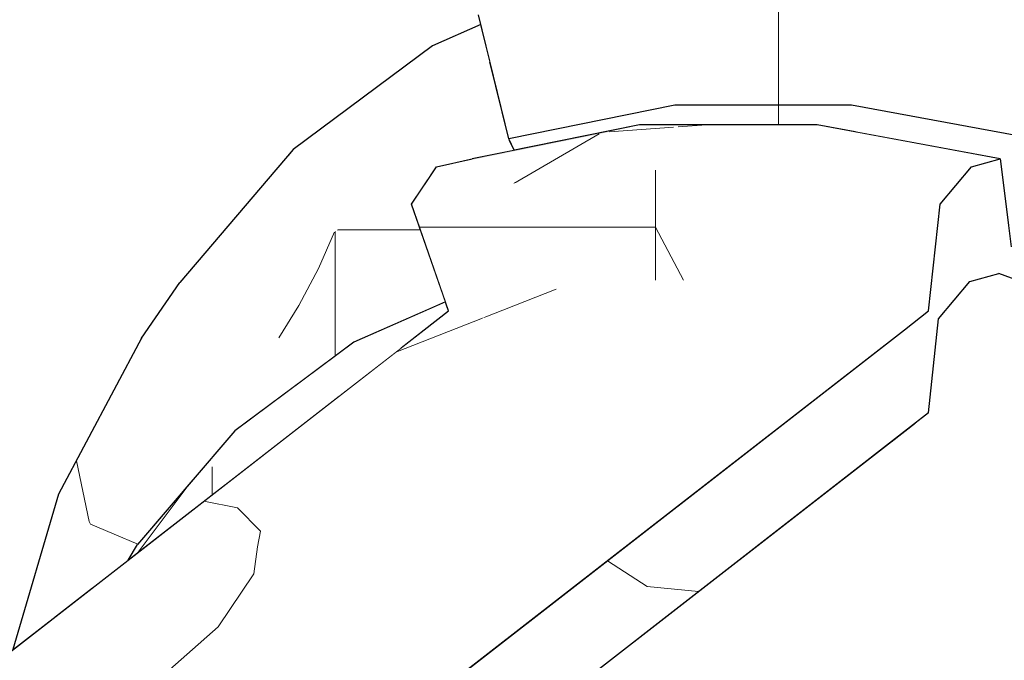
# Model space of a CAD drawing. Header units: millimetres. Extents: x -36478 to 31050, y -14811 to 11827.
# Tile 205 of 217: x -16255 to -16149, y 9503 to 9572. Entities that reach past the tile are written whole.
import ezdxf

# ---------------------------------------------------------------- set-up
doc = ezdxf.new("R2010")
doc.units = ezdxf.units.MM
doc.header["$MEASUREMENT"] = 0
doc.linetypes.add('Wipeout_Contour', pattern=[1000, 0, -1000])
doc.layers.add('Nové_Konstrukce - krov', color=7, linetype='Continuous')
doc.layers.add('Nové_Výplně - Povrchové', color=7, linetype='Continuous')

# ---------------------------------------------------------------- blocks, each defined once
blk = doc.blocks.new('výplň_1121_1', base_point=(0, 0))
at = {"color": 254, "linetype": 'Wipeout_Contour', "lineweight": 0, "ltscale": 75324.279811}
blk.add_wipeout([(-16256.22, 9504.01), (-16251.84, 9507.41), (-16250.09, 9513.36), (-16251.27, 9520.87)], dxfattribs=at).dxf.layer = 'Nové_Výplně - Povrchové'
blk = doc.blocks.new('výplň_1122_1', base_point=(0, 0))
at = {"color": 254, "linetype": 'Wipeout_Contour', "lineweight": 0, "ltscale": 56485.009379}
blk.add_wipeout([(-16251.84, 9507.41), (-16247.58, 9510.73), (-16250.09, 9513.36)], dxfattribs=at).dxf.layer = 'Nové_Výplně - Povrchové'
blk = doc.blocks.new('*X2247')
at = {"layer": 'Nové_Výplně - Povrchové', "color": 21, "linetype": 'Continuous', "lineweight": 20, "true_color": 0xffaaaa}
blk.add_line((-16242.67, 9515.46), (-16247.82, 9517.63), dxfattribs=at)
blk = doc.blocks.new('výplň_1123_1', base_point=(0, 0))
at = {"color": 254, "linetype": 'Wipeout_Contour', "lineweight": 0, "ltscale": 112959.178578}
blk.add_wipeout([(-16241.57, 9529.37), (-16250.09, 9513.36), (-16247.58, 9510.73), (-16243.73, 9513.72), (-16242.71, 9515.41), (-16236.62, 9522.55)], dxfattribs=at).dxf.layer = 'Nové_Výplně - Povrchové'
at = {"layer": 'Nové_Výplně - Povrchové', "color": 21, "linetype": 'Continuous', "lineweight": 20, "true_color": 0xffaaaa}
blk.add_blockref('*X2247', (0, 0), dxfattribs=at)
blk = doc.blocks.new('*X2249')
at = {"layer": 'Nové_Výplně - Povrchové', "color": 21, "linetype": 'Continuous', "lineweight": 20, "true_color": 0xffaaaa}
for p, q in [((-16247.97, 9517.92), (-16249.34, 9524.49)), ((-16247.82, 9517.63), (-16247.97, 9517.92))]:
    blk.add_line(p, q, dxfattribs=at)
blk = doc.blocks.new('výplň_1124_1', base_point=(0, 0))
at = {"color": 254, "linetype": 'Wipeout_Contour', "lineweight": 0, "ltscale": 75331.247832}
blk.add_wipeout([(-16251.27, 9520.87), (-16250.09, 9513.36), (-16241.57, 9529.37), (-16242.27, 9537.78)], dxfattribs=at).dxf.layer = 'Nové_Výplně - Povrchové'
at = {"layer": 'Nové_Výplně - Povrchové', "color": 21, "linetype": 'Continuous', "lineweight": 20, "true_color": 0xffaaaa}
blk.add_blockref('*X2249', (0, 0), dxfattribs=at)
blk = doc.blocks.new('výplň_1125_1', base_point=(0, 0))
at = {"color": 254, "linetype": 'Wipeout_Contour', "lineweight": 0, "ltscale": 94121.470965}
blk.add_wipeout([(-16230.11, 9542.81), (-16241.57, 9529.37), (-16236.62, 9522.55), (-16232.18, 9527.75), (-16224.89, 9533.18)], dxfattribs=at).dxf.layer = 'Nové_Výplně - Povrchové'
blk = doc.blocks.new('výplň_1126_1', base_point=(0, 0))
at = {"color": 254, "linetype": 'Wipeout_Contour', "lineweight": 0, "ltscale": 75334.921607}
blk.add_wipeout([(-16238.13, 9543.84), (-16242.27, 9537.78), (-16230.16, 9551.97), (-16225.82, 9558.27)], dxfattribs=at).dxf.layer = 'Nové_Výplně - Povrchové'
blk = doc.blocks.new('výplň_1127_1', base_point=(0, 0))
at = {"color": 254, "linetype": 'Wipeout_Contour', "lineweight": 0, "ltscale": 75313.893038}
blk.add_wipeout([(-16210.73, 9569.49), (-16225.82, 9558.27), (-16230.16, 9551.97), (-16215.32, 9563.01)], dxfattribs=at).dxf.layer = 'Nové_Výplně - Povrchové'
blk = doc.blocks.new('výplň_1128_1', base_point=(0, 0))
at = {"color": 254, "linetype": 'Wipeout_Contour', "lineweight": 0, "ltscale": 75326.463923}
blk.add_wipeout([(-16242.27, 9537.78), (-16241.57, 9529.37), (-16230.11, 9542.81), (-16230.16, 9551.97)], dxfattribs=at).dxf.layer = 'Nové_Výplně - Povrchové'
blk = doc.blocks.new('*X2259')
at = {"layer": 'Nové_Výplně - Povrchové', "color": 21, "linetype": 'Continuous', "lineweight": 20, "true_color": 0xffaaaa}
for p, q in [((-16221.36, 9549.31), (-16223.09, 9545.35)), ((-16221.27, 9549.38), (-16221.27, 9535.86)), ((-16221.07, 9549.53), (-16214.6, 9549.53)), ((-16223.09, 9545.35), (-16225.21, 9541.32)), ((-16225.21, 9541.32), (-16227.4, 9537.81))]:
    blk.add_line(p, q, dxfattribs=at)
blk = doc.blocks.new('výplň_1129_1', base_point=(0, 0))
at = {"color": 254, "linetype": 'Wipeout_Contour', "lineweight": 0, "ltscale": 94092.750756}
blk.add_wipeout([(-16216.05, 9553.27), (-16230.11, 9542.81), (-16224.89, 9533.18), (-16219.27, 9537.35), (-16211.27, 9540.88)], dxfattribs=at).dxf.layer = 'Nové_Výplně - Povrchové'
at = {"layer": 'Nové_Výplně - Povrchové', "color": 21, "linetype": 'Continuous', "lineweight": 20, "true_color": 0xffaaaa}
blk.add_blockref('*X2259', (0, 0), dxfattribs=at)
blk = doc.blocks.new('výplň_1130_1', base_point=(0, 0))
at = {"color": 254, "linetype": 'Wipeout_Contour', "lineweight": 0, "ltscale": 75306.051642}
blk.add_wipeout([(-16230.16, 9551.97), (-16230.11, 9542.81), (-16216.05, 9553.27), (-16215.32, 9563.01)], dxfattribs=at).dxf.layer = 'Nové_Výplně - Povrchové'
blk = doc.blocks.new('výplň_1131_1', base_point=(0, 0))
at = {"color": 254, "linetype": 'Wipeout_Contour', "lineweight": 0, "ltscale": 150539.15931}
blk.add_wipeout([(-16216.05, 9553.27), (-16210.82, 9555.57), (-16210.29, 9556.36), (-16207.64, 9556.97), (-16202.4, 9559.28), (-16202.47, 9559.42), (-16204.5, 9567.77), (-16215.32, 9563.01)], dxfattribs=at).dxf.layer = 'Nové_Výplně - Povrchové'
blk = doc.blocks.new('*X2265')
at = {"layer": 'Nové_Výplně - Povrchové', "color": 21, "linetype": 'Continuous', "lineweight": 20, "true_color": 0xffaaaa}
blk.add_line((-16214.6, 9549.53), (-16212.03, 9549.53), dxfattribs=at)
blk = doc.blocks.new('výplň_1132_1', base_point=(0, 0))
at = {"color": 254, "linetype": 'Wipeout_Contour', "lineweight": 0, "ltscale": 94076.337663}
blk.add_wipeout([(-16210.82, 9555.57), (-16216.05, 9553.27), (-16211.27, 9540.88), (-16209.33, 9541.73), (-16213, 9552.33)], dxfattribs=at).dxf.layer = 'Nové_Výplně - Povrchové'
at = {"layer": 'Nové_Výplně - Povrchové', "color": 21, "linetype": 'Continuous', "lineweight": 20, "true_color": 0xffaaaa}
blk.add_blockref('*X2265', (0, 0), dxfattribs=at)
blk = doc.blocks.new('výplň_1133_1', base_point=(0, 0))
at = {"color": 254, "linetype": 'Wipeout_Contour', "lineweight": 0, "ltscale": 75253.336807}
blk.add_wipeout([(-16202.4, 9559.28), (-16207.64, 9556.97), (-16206.42, 9557.25), (-16201.87, 9558.17)], dxfattribs=at).dxf.layer = 'Nové_Výplně - Povrchové'
blk = doc.blocks.new('výplň_1134_1', base_point=(0, 0))
at = {"color": 254, "linetype": 'Wipeout_Contour', "lineweight": 0, "ltscale": 75239.862608}
blk.add_wipeout([(-16185.91, 9576.88), (-16205.74, 9572.86), (-16202.47, 9559.42), (-16184.45, 9563.07)], dxfattribs=at).dxf.layer = 'Nové_Výplně - Povrchové'
blk = doc.blocks.new('výplň_1135_1', base_point=(0, 0))
at = {"color": 254, "linetype": 'Wipeout_Contour', "lineweight": 0, "ltscale": 75289.614232}
blk.add_wipeout([(-16215.32, 9563.01), (-16204.5, 9567.77), (-16205.48, 9571.8), (-16210.73, 9569.49)], dxfattribs=at).dxf.layer = 'Nové_Výplně - Povrchové'
blk = doc.blocks.new('výplň_1139_1', base_point=(0, 0))
at = {"color": 254, "linetype": 'Wipeout_Contour', "lineweight": 0, "ltscale": 112610.910626}
blk.add_wipeout([(-16165.29, 9563.07), (-16164.84, 9560.15), (-16149.2, 9557.25), (-16148.28, 9549.97), (-16145.69, 9549.49), (-16145.57, 9559.42)], dxfattribs=at).dxf.layer = 'Nové_Výplně - Povrchové'
blk = doc.blocks.new('výplň_1140_1', base_point=(0, 0))
at = {"color": 254, "linetype": 'Wipeout_Contour', "lineweight": 0, "ltscale": 94020.04774}
blk.add_wipeout([(-16184.45, 9563.07), (-16202.47, 9559.42), (-16201.87, 9558.17), (-16188.29, 9560.92), (-16183.78, 9560.92)], dxfattribs=at).dxf.layer = 'Nové_Výplně - Povrchové'
blk = doc.blocks.new('*X2283')
at = {"layer": 'Nové_Výplně - Povrchové', "color": 21, "linetype": 'Continuous', "lineweight": 20, "true_color": 0xffaaaa}
blk.add_line((-16173.23, 9563.07), (-16173.23, 9560.92), dxfattribs=at)
blk = doc.blocks.new('výplň_1141_1', base_point=(0, 0))
at = {"color": 254, "linetype": 'Wipeout_Contour', "lineweight": 0, "ltscale": 93942.547228}
blk.add_wipeout([(-16165.29, 9563.07), (-16184.45, 9563.07), (-16183.78, 9560.92), (-16169.03, 9560.92), (-16164.84, 9560.15)], dxfattribs=at).dxf.layer = 'Nové_Výplně - Povrchové'
at = {"layer": 'Nové_Výplně - Povrchové', "color": 21, "linetype": 'Continuous', "lineweight": 20, "true_color": 0xffaaaa}
blk.add_blockref('*X2283', (0, 0), dxfattribs=at)
blk = doc.blocks.new('výplň_1142_1', base_point=(0, 0))
at = {"color": 254, "linetype": 'Wipeout_Contour', "lineweight": 0, "ltscale": 75102.245147}
blk.add_wipeout([(-16165.29, 9563.07), (-16145.57, 9559.42), (-16143.15, 9572.86), (-16164.84, 9576.88)], dxfattribs=at).dxf.layer = 'Nové_Výplně - Povrchové'
blk = doc.blocks.new('*X2289')
at = {"layer": 'Nové_Výplně - Povrchové', "color": 21, "linetype": 'Continuous', "lineweight": 20, "true_color": 0xffaaaa}
blk.add_line((-16173.23, 9576.88), (-16173.23, 9563.07), dxfattribs=at)
blk = doc.blocks.new('výplň_1144_1', base_point=(0, 0))
at = {"color": 254, "linetype": 'Wipeout_Contour', "lineweight": 0, "ltscale": 75176.535244}
blk.add_wipeout([(-16185.91, 9576.88), (-16184.45, 9563.07), (-16165.29, 9563.07), (-16164.84, 9576.88)], dxfattribs=at).dxf.layer = 'Nové_Výplně - Povrchové'
at = {"layer": 'Nové_Výplně - Povrchové', "color": 21, "linetype": 'Continuous', "lineweight": 20, "true_color": 0xffaaaa}
blk.add_blockref('*X2289', (0, 0), dxfattribs=at)
blk = doc.blocks.new('*X2355')
at = {"layer": 'Nové_Výplně - Povrchové', "color": 21, "linetype": 'Continuous', "lineweight": 20, "true_color": 0xffaaaa}
blk.add_line((-16237, 9522.1), (-16242.65, 9514.57), dxfattribs=at)
blk = doc.blocks.new('výplň_1177_1', base_point=(0, 0))
at = {"color": 254, "linetype": 'Wipeout_Contour', "lineweight": 0, "ltscale": 94116.474089}
blk.add_wipeout([(-16243.73, 9513.72), (-16242.26, 9514.86), (-16234.53, 9523.93), (-16232.18, 9527.75), (-16242.71, 9515.41)], dxfattribs=at).dxf.layer = 'Nové_Výplně - Povrchové'
at = {"layer": 'Nové_Výplně - Povrchové', "color": 21, "linetype": 'Continuous', "lineweight": 20, "true_color": 0xffaaaa}
blk.add_blockref('*X2355', (0, 0), dxfattribs=at)
blk = doc.blocks.new('*X2357')
at = {"layer": 'Nové_Výplně - Povrchové', "color": 21, "linetype": 'Continuous', "lineweight": 20, "true_color": 0xffaaaa}
blk.add_line((-16234.61, 9523.83), (-16234.61, 9520.82), dxfattribs=at)
blk = doc.blocks.new('výplň_1178_1', base_point=(0, 0))
at = {"color": 254, "linetype": 'Wipeout_Contour', "lineweight": 0, "ltscale": 56466.143155}
blk.add_wipeout([(-16234.53, 9523.93), (-16242.26, 9514.86), (-16233.16, 9521.94)], dxfattribs=at).dxf.layer = 'Nové_Výplně - Povrchové'
at = {"layer": 'Nové_Výplně - Povrchové', "color": 21, "linetype": 'Continuous', "lineweight": 20, "true_color": 0xffaaaa}
blk.add_blockref('*X2357', (0, 0), dxfattribs=at)
blk = doc.blocks.new('výplň_1179_1', base_point=(0, 0))
at = {"color": 254, "linetype": 'Wipeout_Contour', "lineweight": 0, "ltscale": 75275.071582}
blk.add_wipeout([(-16219.27, 9537.35), (-16232.18, 9527.75), (-16234.53, 9523.93), (-16221.78, 9533.4)], dxfattribs=at).dxf.layer = 'Nové_Výplně - Povrchové'
blk = doc.blocks.new('výplň_1180_1', base_point=(0, 0))
at = {"color": 254, "linetype": 'Wipeout_Contour', "lineweight": 0, "ltscale": 75271.424317}
blk.add_wipeout([(-16221.78, 9533.4), (-16234.53, 9523.93), (-16233.16, 9521.94), (-16220.84, 9531.53)], dxfattribs=at).dxf.layer = 'Nové_Výplně - Povrchové'
blk = doc.blocks.new('výplň_1181_1', base_point=(0, 0))
at = {"color": 254, "linetype": 'Wipeout_Contour', "lineweight": 0, "ltscale": 112870.120749}
blk.add_wipeout([(-16219.27, 9537.35), (-16221.78, 9533.4), (-16214.03, 9536.82), (-16211.62, 9538.7), (-16208.99, 9540.74), (-16209.33, 9541.73)], dxfattribs=at).dxf.layer = 'Nové_Výplně - Povrchové'
blk = doc.blocks.new('výplň_1182_1', base_point=(0, 0))
at = {"color": 254, "linetype": 'Wipeout_Contour', "lineweight": 0, "ltscale": 56440.103198}
blk.add_wipeout([(-16214.03, 9536.82), (-16221.78, 9533.4), (-16220.84, 9531.53)], dxfattribs=at).dxf.layer = 'Nové_Výplně - Povrchové'
blk = doc.blocks.new('*X2367')
at = {"layer": 'Nové_Výplně - Povrchové', "linetype": 'Continuous', "lineweight": 20, "true_color": 0xffaaaa}
blk.add_hatch(color=21, dxfattribs=at).paths.add_polyline_path([(-16188.29, 9560.92), (-16206.42, 9557.25), (-16210.29, 9556.36), (-16191.92, 9560.09)])
blk = doc.blocks.new('výplň_1183_1', base_point=(0, 0))
at = {"color": 254, "linetype": 'Wipeout_Contour', "lineweight": 0, "ltscale": 75236.495507}
blk.add_wipeout([(-16188.29, 9560.92), (-16206.42, 9557.25), (-16210.29, 9556.36), (-16191.92, 9560.09)], dxfattribs=at).dxf.layer = 'Nové_Výplně - Povrchové'
at = {"layer": 'Nové_Výplně - Povrchové', "color": 21, "linetype": 'Continuous', "lineweight": 20, "true_color": 0xffaaaa}
blk.add_blockref('*X2367', (0, 0), dxfattribs=at)
blk = doc.blocks.new('výplň_1184_1', base_point=(0, 0))
at = {"color": 254, "linetype": 'Wipeout_Contour', "lineweight": 0, "ltscale": 75034.638238}
blk.add_wipeout([(-16161.08, 9526.5), (-16159.72, 9526.25), (-16157.09, 9528.29), (-16158.45, 9528.54)], dxfattribs=at).dxf.layer = 'Nové_Výplně - Povrchové'
blk = doc.blocks.new('výplň_1185_1', base_point=(0, 0))
at = {"color": 254, "linetype": 'Wipeout_Contour', "lineweight": 0, "ltscale": 56274.263968}
blk.add_wipeout([(-16156.94, 9529.71), (-16158.45, 9528.54), (-16157.09, 9528.29)], dxfattribs=at).dxf.layer = 'Nové_Výplně - Povrchové'
blk = doc.blocks.new('*X2375')
at = {"layer": 'Nové_Výplně - Povrchové', "color": 21, "linetype": 'Continuous', "lineweight": 20, "true_color": 0xffaaaa}
for p, q in [((-16191.53, 9560.18), (-16184.59, 9560.67)), ((-16184.09, 9560.71), (-16181.03, 9560.92))]:
    blk.add_line(p, q, dxfattribs=at)
blk = doc.blocks.new('výplň_1187_1', base_point=(0, 0))
at = {"color": 254, "linetype": 'Wipeout_Contour', "lineweight": 0, "ltscale": 75175.433166}
blk.add_wipeout([(-16169.03, 9560.92), (-16188.29, 9560.92), (-16191.92, 9560.09), (-16172.4, 9560.09)], dxfattribs=at).dxf.layer = 'Nové_Výplně - Povrchové'
at = {"layer": 'Nové_Výplně - Povrchové', "color": 21, "linetype": 'Continuous', "lineweight": 20, "true_color": 0xffaaaa}
blk.add_blockref('*X2375', (0, 0), dxfattribs=at)
blk = doc.blocks.new('výplň_1188_1', base_point=(0, 0))
at = {"color": 254, "linetype": 'Wipeout_Contour', "lineweight": 0, "ltscale": 75110.124278}
blk.add_wipeout([(-16172.4, 9560.09), (-16175.56, 9556.01), (-16155.71, 9552.33), (-16152.31, 9556.36)], dxfattribs=at).dxf.layer = 'Nové_Výplně - Povrchové'
blk = doc.blocks.new('výplň_1189_1', base_point=(0, 0))
at = {"color": 254, "linetype": 'Wipeout_Contour', "lineweight": 0, "ltscale": 75103.922404}
blk.add_wipeout([(-16169.03, 9560.92), (-16172.4, 9560.09), (-16152.31, 9556.36), (-16149.2, 9557.25)], dxfattribs=at).dxf.layer = 'Nové_Výplně - Povrchové'
blk = doc.blocks.new('výplň_1196_1', base_point=(0, 0))
at = {"color": 254, "linetype": 'Wipeout_Contour', "lineweight": 0, "ltscale": 75117.631767}
blk.add_wipeout([(-16159.72, 9526.25), (-16282.22, 9430.97), (-16268.56, 9423.42), (-16143.83, 9520.43)], dxfattribs=at).dxf.layer = 'Nové_Výplně - Povrchové'
blk = doc.blocks.new('výplň_1197_1', base_point=(0, 0))
at = {"color": 254, "linetype": 'Wipeout_Contour', "lineweight": 0, "ltscale": 112641.575351}
blk.add_wipeout([(-16143.83, 9520.43), (-16268.56, 9423.42), (-16265.47, 9421.72), (-16263.39, 9420.17), (-16254.8, 9413.65), (-16128.45, 9511.93)], dxfattribs=at).dxf.layer = 'Nové_Výplně - Povrchové'
blk = doc.blocks.new('výplň_1198_1', base_point=(0, 0))
at = {"color": 254, "linetype": 'Wipeout_Contour', "lineweight": 0, "ltscale": 93752.852078}
blk.add_wipeout([(-16128.45, 9511.93), (-16254.8, 9413.65), (-16245.53, 9406.6), (-16241.11, 9402.17), (-16114.06, 9500.99)], dxfattribs=at).dxf.layer = 'Nové_Výplně - Povrchové'
blk = doc.blocks.new('*X2401')
at = {"layer": 'Nové_Výplně - Povrchové', "color": 21, "linetype": 'Continuous', "lineweight": 20, "true_color": 0xffaaaa}
for p, q in [((-16191.76, 9513.66), (-16187.47, 9510.85)), ((-16187.47, 9510.85), (-16181.9, 9510.3)), ((-16216.77, 9494.21), (-16220.63, 9480.18)), ((-16248.05, 9469.88), (-16249.3, 9465.35)), ((-16249.44, 9464.85), (-16251.92, 9455.84))]:
    blk.add_line(p, q, dxfattribs=at)
blk = doc.blocks.new('výplň_1200_1', base_point=(0, 0))
at = {"color": 254, "linetype": 'Wipeout_Contour', "lineweight": 0, "ltscale": 281605.823236}
blk.add_wipeout([(-16292.47, 9435.33), (-16285.45, 9432.76), (-16283.2, 9431.52), (-16156.94, 9529.71), (-16155.86, 9539.88), (-16152.47, 9543.92), (-16149.35, 9544.8), (-16145.77, 9543.49), (-16145.73, 9546.97), (-16145.2, 9549.87), (-16147.99, 9547.7), (-16149.2, 9557.25), (-16152.31, 9556.36), (-16155.71, 9552.33), (-16156.94, 9540.74)], dxfattribs=at).dxf.layer = 'Nové_Výplně - Povrchové'
at = {"layer": 'Nové_Výplně - Povrchové', "color": 21, "linetype": 'Continuous', "lineweight": 20, "true_color": 0xffaaaa}
blk.add_blockref('*X2401', (0, 0), dxfattribs=at)
blk = doc.blocks.new('výplň_1208_1', base_point=(0, 0))
at = {"color": 254, "linetype": 'Wipeout_Contour', "lineweight": 0, "ltscale": 74998.758014}
blk.add_wipeout([(-16157.09, 9528.29), (-16159.72, 9526.25), (-16143.83, 9520.43), (-16141.2, 9522.48)], dxfattribs=at).dxf.layer = 'Nové_Výplně - Povrchové'
blk = doc.blocks.new('výplň_1212_1', base_point=(0, 0))
at = {"color": 254, "linetype": 'Wipeout_Contour', "lineweight": 0, "ltscale": 75003.68129}
blk.add_wipeout([(-16149.35, 9544.8), (-16152.47, 9543.92), (-16134.52, 9537.35), (-16131.67, 9538.33)], dxfattribs=at).dxf.layer = 'Nové_Výplně - Povrchové'
blk = doc.blocks.new('výplň_1215_1', base_point=(0, 0))
at = {"color": 254, "linetype": 'Wipeout_Contour', "lineweight": 0, "ltscale": 93761.496082}
blk.add_wipeout([(-16156.94, 9529.71), (-16157.09, 9528.29), (-16141.2, 9522.48), (-16138.16, 9533.4), (-16155.86, 9539.88)], dxfattribs=at).dxf.layer = 'Nové_Výplně - Povrchové'
blk = doc.blocks.new('výplň_1216_1', base_point=(0, 0))
at = {"color": 254, "linetype": 'Wipeout_Contour', "lineweight": 0, "ltscale": 75009.832747}
blk.add_wipeout([(-16152.47, 9543.92), (-16155.86, 9539.88), (-16138.16, 9533.4), (-16134.52, 9537.35)], dxfattribs=at).dxf.layer = 'Nové_Výplně - Povrchové'
blk = doc.blocks.new('výplň_1217_1', base_point=(0, 0))
at = {"color": 254, "linetype": 'Wipeout_Contour', "lineweight": 0, "ltscale": 75152.302988}
blk.add_wipeout([(-16283.2, 9431.52), (-16282.22, 9430.97), (-16159.72, 9526.25), (-16161.08, 9526.5)], dxfattribs=at).dxf.layer = 'Nové_Výplně - Povrchové'
blk = doc.blocks.new('*X2437')
at = {"layer": 'Nové_Výplně - Povrchové', "color": 21, "linetype": 'Continuous', "lineweight": 20, "true_color": 0xffaaaa}
blk.add_line((-16201.9, 9554.58), (-16192.68, 9559.94), dxfattribs=at)
blk = doc.blocks.new('výplň_1218_1', base_point=(0, 0))
at = {"color": 254, "linetype": 'Wipeout_Contour', "lineweight": 0, "ltscale": 75242.797432}
blk.add_wipeout([(-16210.29, 9556.36), (-16213, 9552.33), (-16194.85, 9556.01), (-16191.92, 9560.09)], dxfattribs=at).dxf.layer = 'Nové_Výplně - Povrchové'
at = {"layer": 'Nové_Výplně - Povrchové', "color": 21, "linetype": 'Continuous', "lineweight": 20, "true_color": 0xffaaaa}
blk.add_blockref('*X2437', (0, 0), dxfattribs=at)
blk = doc.blocks.new('výplň_1219_1', base_point=(0, 0))
at = {"color": 254, "linetype": 'Wipeout_Contour', "lineweight": 0, "ltscale": 75181.695409}
blk.add_wipeout([(-16191.92, 9560.09), (-16194.85, 9556.01), (-16175.56, 9556.01), (-16172.4, 9560.09)], dxfattribs=at).dxf.layer = 'Nové_Výplně - Povrchové'
blk = doc.blocks.new('výplň_1220_1', base_point=(0, 0))
at = {"color": 254, "linetype": 'Wipeout_Contour', "lineweight": 0, "ltscale": 75091.293845}
blk.add_wipeout([(-16156.94, 9540.74), (-16174.98, 9544.08), (-16177.61, 9542.04), (-16159.57, 9538.7)], dxfattribs=at).dxf.layer = 'Nové_Výplně - Povrchové'
blk = doc.blocks.new('výplň_1221_1', base_point=(0, 0))
at = {"color": 254, "linetype": 'Wipeout_Contour', "lineweight": 0, "ltscale": 75155.954995}
blk.add_wipeout([(-16174.98, 9544.08), (-16192.51, 9544.08), (-16195.14, 9542.04), (-16177.61, 9542.04)], dxfattribs=at).dxf.layer = 'Nové_Výplně - Povrchové'
blk = doc.blocks.new('*X2445')
at = {"layer": 'Nové_Výplně - Povrchové', "color": 21, "linetype": 'Continuous', "lineweight": 20, "true_color": 0xffaaaa}
for p, q in [((-16212.13, 9549.82), (-16210.59, 9549.82)), ((-16210.59, 9549.82), (-16193.63, 9549.82))]:
    blk.add_line(p, q, dxfattribs=at)
blk = doc.blocks.new('výplň_1222_1', base_point=(0, 0))
at = {"color": 254, "linetype": 'Wipeout_Contour', "lineweight": 0, "ltscale": 75226.189445}
blk.add_wipeout([(-16208.99, 9540.74), (-16192.51, 9544.08), (-16194.85, 9556.01), (-16213, 9552.33)], dxfattribs=at).dxf.layer = 'Nové_Výplně - Povrchové'
at = {"layer": 'Nové_Výplně - Povrchové', "color": 21, "linetype": 'Continuous', "lineweight": 20, "true_color": 0xffaaaa}
blk.add_blockref('*X2445', (0, 0), dxfattribs=at)
blk = doc.blocks.new('*X2447')
at = {"layer": 'Nové_Výplně - Povrchové', "color": 21, "linetype": 'Continuous', "lineweight": 20, "true_color": 0xffaaaa}
blk.add_line((-16205.32, 9539.97), (-16197.33, 9543.1), dxfattribs=at)
blk = doc.blocks.new('výplň_1223_1', base_point=(0, 0))
at = {"color": 254, "linetype": 'Wipeout_Contour', "lineweight": 0, "ltscale": 75211.171129}
blk.add_wipeout([(-16192.51, 9544.08), (-16208.99, 9540.74), (-16211.62, 9538.7), (-16195.14, 9542.04)], dxfattribs=at).dxf.layer = 'Nové_Výplně - Povrchové'
at = {"layer": 'Nové_Výplně - Povrchové', "color": 21, "linetype": 'Continuous', "lineweight": 20, "true_color": 0xffaaaa}
blk.add_blockref('*X2447', (0, 0), dxfattribs=at)
blk = doc.blocks.new('*X2449')
at = {"layer": 'Nové_Výplně - Povrchové', "color": 21, "linetype": 'Continuous', "lineweight": 20, "true_color": 0xffaaaa}
for p, q in [((-16186.57, 9556.01), (-16186.57, 9544.08)), ((-16193.63, 9549.82), (-16186.57, 9549.82)), ((-16183.52, 9544.08), (-16186.57, 9549.82))]:
    blk.add_line(p, q, dxfattribs=at)
blk = doc.blocks.new('výplň_1224_1', base_point=(0, 0))
at = {"color": 254, "linetype": 'Wipeout_Contour', "lineweight": 0, "ltscale": 75168.226936}
blk.add_wipeout([(-16192.51, 9544.08), (-16174.98, 9544.08), (-16175.56, 9556.01), (-16194.85, 9556.01)], dxfattribs=at).dxf.layer = 'Nové_Výplně - Povrchové'
at = {"layer": 'Nové_Výplně - Povrchové', "color": 21, "linetype": 'Continuous', "lineweight": 20, "true_color": 0xffaaaa}
blk.add_blockref('*X2449', (0, 0), dxfattribs=at)
blk = doc.blocks.new('*X2451')
at = {"layer": 'Nové_Výplně - Povrchové', "color": 21, "linetype": 'Continuous', "lineweight": 20, "true_color": 0xffaaaa}
for p, q in [((-16214.72, 9536.29), (-16205.32, 9539.97)), ((-16231.88, 9519.38), (-16235.53, 9520.1)), ((-16229.39, 9516.85), (-16231.88, 9519.38)), ((-16229.7, 9515.16), (-16229.39, 9516.85))]:
    blk.add_line(p, q, dxfattribs=at)
blk = doc.blocks.new('výplň_1225_1', base_point=(0, 0))
at = {"color": 254, "linetype": 'Wipeout_Contour', "lineweight": 0, "ltscale": 75317.880841}
blk.add_wipeout([(-16211.62, 9538.7), (-16318.99, 9455.19), (-16309.15, 9453.36), (-16195.14, 9542.04)], dxfattribs=at).dxf.layer = 'Nové_Výplně - Povrchové'
at = {"layer": 'Nové_Výplně - Povrchové', "color": 21, "linetype": 'Continuous', "lineweight": 20, "true_color": 0xffaaaa}
blk.add_blockref('*X2451', (0, 0), dxfattribs=at)
blk = doc.blocks.new('*X2453')
at = {"layer": 'Nové_Výplně - Povrchové', "color": 21, "linetype": 'Continuous', "lineweight": 20, "true_color": 0xffaaaa}
for p, q in [((-16230.09, 9512.25), (-16229.7, 9515.16)), ((-16233.96, 9506.49), (-16230.09, 9512.25)), ((-16240.79, 9500.48), (-16233.96, 9506.49)), ((-16243.55, 9498.56), (-16240.79, 9500.48)), ((-16246.57, 9496.64), (-16243.55, 9498.56)), ((-16249.83, 9494.76), (-16246.57, 9496.64)), ((-16253.3, 9492.91), (-16249.83, 9494.76)), ((-16266.31, 9486.68), (-16241.35, 9492.46)), ((-16256.99, 9491.1), (-16253.3, 9492.91)), ((-16260.85, 9489.35), (-16256.99, 9491.1)), ((-16264.88, 9487.66), (-16260.85, 9489.35)), ((-16265.22, 9487.53), (-16264.88, 9487.66)), ((-16269.06, 9484.54), (-16269.06, 9477.5)), ((-16269.06, 9477.5), (-16269.06, 9470.91)), ((-16297.6, 9462.35), (-16272.64, 9468.13))]:
    blk.add_line(p, q, dxfattribs=at)
blk = doc.blocks.new('výplň_1226_1', base_point=(0, 0))
at = {"color": 254, "linetype": 'Wipeout_Contour', "lineweight": 0, "ltscale": 112959.905813}
blk.add_wipeout([(-16309.15, 9453.36), (-16305.95, 9452.77), (-16302.07, 9450.4), (-16300.93, 9446.12), (-16177.61, 9542.04), (-16195.14, 9542.04)], dxfattribs=at).dxf.layer = 'Nové_Výplně - Povrchové'
at = {"layer": 'Nové_Výplně - Povrchové', "color": 21, "linetype": 'Continuous', "lineweight": 20, "true_color": 0xffaaaa}
blk.add_blockref('*X2453', (0, 0), dxfattribs=at)
blk = doc.blocks.new('výplň_1227_1', base_point=(0, 0))
at = {"color": 254, "linetype": 'Wipeout_Contour', "lineweight": 0, "ltscale": 112881.777613}
blk.add_wipeout([(-16300.93, 9446.12), (-16299.27, 9439.87), (-16298.04, 9437.37), (-16292.47, 9435.33), (-16159.57, 9538.7), (-16177.61, 9542.04)], dxfattribs=at).dxf.layer = 'Nové_Výplně - Povrchové'
blk = doc.blocks.new('výplň_1228_1', base_point=(0, 0))
at = {"color": 254, "linetype": 'Wipeout_Contour', "lineweight": 0, "ltscale": 75100.208304}
blk.add_wipeout([(-16174.98, 9544.08), (-16156.94, 9540.74), (-16155.71, 9552.33), (-16175.56, 9556.01)], dxfattribs=at).dxf.layer = 'Nové_Výplně - Povrchové'

msp = doc.modelspace()

# ---------------------------------------------------------------- block references
at = {"layer": 'Nové_Výplně - Povrchové', "color": 21, "linetype": 'Continuous', "lineweight": 20, "true_color": 0xffaaaa}
for name in ['výplň_1139_1', 'výplň_1184_1', 'výplň_1121_1']:
    msp.add_blockref(name, (0, 0), dxfattribs=at)

# ---------------------------------------------------------------- next in the draw order: block references
for name in ['výplň_1185_1', 'výplň_1122_1']:
    msp.add_blockref(name, (0, 0), dxfattribs=at)

# ---------------------------------------------------------------- next in the draw order: block references
msp.add_blockref('výplň_1123_1', (0, 0), dxfattribs=at)

# ---------------------------------------------------------------- next in the draw order: block references
msp.add_blockref('výplň_1124_1', (0, 0), dxfattribs=at)

# ---------------------------------------------------------------- next in the draw order: block references
msp.add_blockref('výplň_1125_1', (0, 0), dxfattribs=at)

# ---------------------------------------------------------------- next in the draw order: block references
for name in ['výplň_1126_1', 'výplň_1177_1']:
    msp.add_blockref(name, (0, 0), dxfattribs=at)

# ---------------------------------------------------------------- next in the draw order: block references
for name in ['výplň_1127_1', 'výplň_1178_1']:
    msp.add_blockref(name, (0, 0), dxfattribs=at)

# ---------------------------------------------------------------- next in the draw order: block references
msp.add_blockref('výplň_1128_1', (0, 0), dxfattribs=at)

# ---------------------------------------------------------------- next in the draw order: block references
msp.add_blockref('výplň_1129_1', (0, 0), dxfattribs=at)

# ---------------------------------------------------------------- next in the draw order: block references
for name in ['výplň_1130_1', 'výplň_1179_1']:
    msp.add_blockref(name, (0, 0), dxfattribs=at)

# ---------------------------------------------------------------- next in the draw order: block references
for name in ['výplň_1131_1', 'výplň_1180_1']:
    msp.add_blockref(name, (0, 0), dxfattribs=at)

# ---------------------------------------------------------------- next in the draw order: block references
for name in ['výplň_1133_1', 'výplň_1132_1', 'výplň_1196_1']:
    msp.add_blockref(name, (0, 0), dxfattribs=at)

# ---------------------------------------------------------------- next in the draw order: block references
for name in ['výplň_1134_1', 'výplň_1181_1', 'výplň_1197_1']:
    msp.add_blockref(name, (0, 0), dxfattribs=at)

# ---------------------------------------------------------------- next in the draw order: block references
for name in ['výplň_1135_1', 'výplň_1140_1', 'výplň_1182_1', 'výplň_1198_1']:
    msp.add_blockref(name, (0, 0), dxfattribs=at)

# ---------------------------------------------------------------- next in the draw order: linework, layer by layer
at = {"layer": 'Nové_Konstrukce - krov', "color": 1, "linetype": 'Continuous', "lineweight": 25}
msp.add_line((-16205.48, 9571.8), (-16210.73, 9569.49), dxfattribs=at)

# ---------------------------------------------------------------- next in the draw order: block references
at = {"layer": 'Nové_Výplně - Povrchové', "color": 21, "linetype": 'Continuous', "lineweight": 20, "true_color": 0xffaaaa}
for name in ['výplň_1141_1', 'výplň_1183_1']:
    msp.add_blockref(name, (0, 0), dxfattribs=at)

# ---------------------------------------------------------------- next in the draw order: block references
for name in ['výplň_1142_1', 'výplň_1187_1']:
    msp.add_blockref(name, (0, 0), dxfattribs=at)

# ---------------------------------------------------------------- next in the draw order: block references
for name in ['výplň_1144_1', 'výplň_1188_1']:
    msp.add_blockref(name, (0, 0), dxfattribs=at)

# ---------------------------------------------------------------- next in the draw order: linework, layer by layer
at = {"layer": 'Nové_Konstrukce - krov', "color": 1, "linetype": 'Continuous', "lineweight": 25}
msp.add_line((-16165.29, 9563.07), (-16184.45, 9563.07), dxfattribs=at)

# ---------------------------------------------------------------- next in the draw order: block references
at = {"layer": 'Nové_Výplně - Povrchové', "color": 21, "linetype": 'Continuous', "lineweight": 20, "true_color": 0xffaaaa}
msp.add_blockref('výplň_1189_1', (0, 0), dxfattribs=at)

# ---------------------------------------------------------------- next in the draw order: linework, layer by layer
at = {"layer": 'Nové_Konstrukce - krov', "color": 1, "linetype": 'Continuous', "lineweight": 25}
for p, q in [((-16145.57, 9559.42), (-16165.29, 9563.07)), ((-16169.03, 9560.92), (-16188.29, 9560.92))]:
    msp.add_line(p, q, dxfattribs=at)

# ---------------------------------------------------------------- next in the draw order: block references
at = {"layer": 'Nové_Výplně - Povrchové', "color": 21, "linetype": 'Continuous', "lineweight": 20, "true_color": 0xffaaaa}
msp.add_blockref('výplň_1200_1', (0, 0), dxfattribs=at)

# ---------------------------------------------------------------- next in the draw order: linework, layer by layer
at = {"layer": 'Nové_Konstrukce - krov', "color": 1, "linetype": 'Continuous', "lineweight": 25}
for p, q in [((-16149.2, 9557.25), (-16169.03, 9560.92)), ((-16225.82, 9558.27), (-16238.13, 9543.84)), ((-16152.31, 9556.36), (-16149.2, 9557.25)), ((-16149.2, 9557.25), (-16147.99, 9547.7))]:
    msp.add_line(p, q, dxfattribs=at)

# ---------------------------------------------------------------- next in the draw order: block references
at = {"layer": 'Nové_Výplně - Povrchové', "color": 21, "linetype": 'Continuous', "lineweight": 20, "true_color": 0xffaaaa}
for name in ['výplň_1218_1', 'výplň_1212_1', 'výplň_1208_1']:
    msp.add_blockref(name, (0, 0), dxfattribs=at)

# ---------------------------------------------------------------- next in the draw order: linework, layer by layer
at = {"layer": 'Nové_Konstrukce - krov', "color": 1, "linetype": 'Continuous', "lineweight": 25}
for p, q in [((-16202.47, 9559.42), (-16205.74, 9572.86)), ((-16210.73, 9569.49), (-16225.82, 9558.27)), ((-16201.87, 9558.17), (-16202.47, 9559.42))]:
    msp.add_line(p, q, dxfattribs=at)

# ---------------------------------------------------------------- next in the draw order: block references
at = {"layer": 'Nové_Výplně - Povrchové', "color": 21, "linetype": 'Continuous', "lineweight": 20, "true_color": 0xffaaaa}
for name in ['výplň_1219_1', 'výplň_1215_1', 'výplň_1217_1']:
    msp.add_blockref(name, (0, 0), dxfattribs=at)

# ---------------------------------------------------------------- next in the draw order: linework, layer by layer
at = {"layer": 'Nové_Konstrukce - krov', "color": 1, "linetype": 'Continuous', "lineweight": 25}
for p, q in [((-16184.45, 9563.07), (-16202.47, 9559.42)), ((-16188.29, 9560.92), (-16206.42, 9557.25))]:
    msp.add_line(p, q, dxfattribs=at)

# ---------------------------------------------------------------- next in the draw order: block references
at = {"layer": 'Nové_Výplně - Povrchové', "color": 21, "linetype": 'Continuous', "lineweight": 20, "true_color": 0xffaaaa}
for name in ['výplň_1220_1', 'výplň_1216_1']:
    msp.add_blockref(name, (0, 0), dxfattribs=at)

# ---------------------------------------------------------------- next in the draw order: linework, layer by layer
at = {"layer": 'Nové_Konstrukce - krov', "color": 1, "linetype": 'Continuous', "lineweight": 25}
for p, q in [((-16152.47, 9543.92), (-16149.35, 9544.8)), ((-16131.67, 9538.33), (-16149.35, 9544.8)), ((-16156.94, 9529.71), (-16155.86, 9539.88))]:
    msp.add_line(p, q, dxfattribs=at)

# ---------------------------------------------------------------- next in the draw order: block references
at = {"layer": 'Nové_Výplně - Povrchové', "color": 21, "linetype": 'Continuous', "lineweight": 20, "true_color": 0xffaaaa}
msp.add_blockref('výplň_1221_1', (0, 0), dxfattribs=at)

# ---------------------------------------------------------------- next in the draw order: block references
msp.add_blockref('výplň_1222_1', (0, 0), dxfattribs=at)

# ---------------------------------------------------------------- next in the draw order: linework, layer by layer
at = {"layer": 'Nové_Konstrukce - krov', "color": 1, "linetype": 'Continuous', "lineweight": 25}
for p, q in [((-16210.29, 9556.36), (-16206.42, 9557.25)), ((-16213, 9552.33), (-16210.29, 9556.36))]:
    msp.add_line(p, q, dxfattribs=at)

# ---------------------------------------------------------------- next in the draw order: block references
at = {"layer": 'Nové_Výplně - Povrchové', "color": 21, "linetype": 'Continuous', "lineweight": 20, "true_color": 0xffaaaa}
msp.add_blockref('výplň_1223_1', (0, 0), dxfattribs=at)

# ---------------------------------------------------------------- next in the draw order: block references
for name in ['výplň_1224_1', 'výplň_1225_1']:
    msp.add_blockref(name, (0, 0), dxfattribs=at)

# ---------------------------------------------------------------- next in the draw order: block references
msp.add_blockref('výplň_1226_1', (0, 0), dxfattribs=at)

# ---------------------------------------------------------------- next in the draw order: block references
msp.add_blockref('výplň_1227_1', (0, 0), dxfattribs=at)

# ---------------------------------------------------------------- next in the draw order: linework, layer by layer
at = {"layer": 'Nové_Konstrukce - krov', "color": 1, "linetype": 'Continuous', "lineweight": 25}
for p, q in [((-16208.99, 9540.74), (-16213, 9552.33)), ((-16242.27, 9537.78), (-16238.13, 9543.84)), ((-16209.33, 9541.73), (-16219.27, 9537.35)), ((-16211.62, 9538.7), (-16208.99, 9540.74)), ((-16318.99, 9455.19), (-16211.62, 9538.7)), ((-16292.47, 9435.33), (-16159.57, 9538.7)), ((-16242.27, 9537.78), (-16251.27, 9520.87)), ((-16219.27, 9537.35), (-16232.18, 9527.75)), ((-16156.94, 9529.71), (-16283.2, 9431.52)), ((-16232.18, 9527.75), (-16242.71, 9515.41)), ((-16251.27, 9520.87), (-16256.22, 9504.01)), ((-16243.73, 9513.72), (-16242.71, 9515.41))]:
    msp.add_line(p, q, dxfattribs=at)

# ---------------------------------------------------------------- next in the draw order: block references
at = {"layer": 'Nové_Výplně - Povrchové', "color": 21, "linetype": 'Continuous', "lineweight": 20, "true_color": 0xffaaaa}
msp.add_blockref('výplň_1228_1', (0, 0), dxfattribs=at)

# ---------------------------------------------------------------- next in the draw order: linework, layer by layer
at = {"layer": 'Nové_Konstrukce - krov', "color": 1, "linetype": 'Continuous', "lineweight": 25}
for p, q in [((-16155.71, 9552.33), (-16152.31, 9556.36)), ((-16156.94, 9540.74), (-16155.71, 9552.33)), ((-16155.86, 9539.88), (-16152.47, 9543.92)), ((-16159.57, 9538.7), (-16156.94, 9540.74))]:
    msp.add_line(p, q, dxfattribs=at)

doc.saveas('drawing.dxf')
